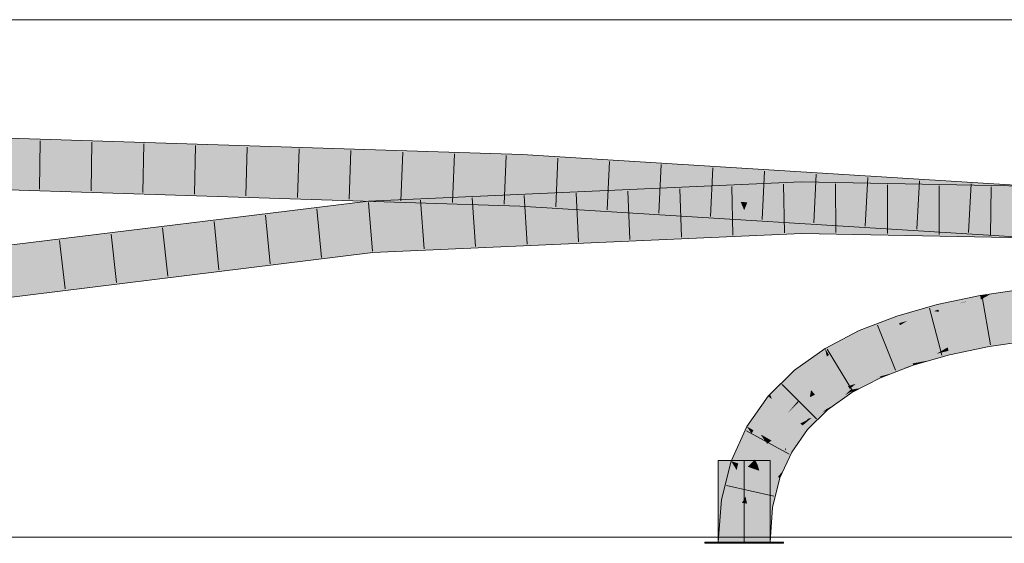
# Model space of a CAD drawing. Extents: x -620 to 3480, y 62 to 1112.
# Tile 202 of 256: x 176.59 to 181.35, y 799.99 to 802.52. Entities that reach past the tile are written whole.
import ezdxf
from ezdxf.lldxf.tags import DXFTag

# ---------------------------------------------------------------- set-up
doc = ezdxf.new("R2010")
doc.units = 0
doc.layers.get('0').update_dxf_attribs({"lineweight": 13})
doc.layers.add('E_Detail_Linie_Text_Bem', color=7, linetype='Continuous', lineweight=13)
for name, color, linetype, lineweight, true_color in [('E_Leerrohr 25-A06GA2TQ8I', 7, 'Continuous', 9, 0xff8000), ('E_Leerrohr 25-Shading', 7, 'Continuous', 9, 0xff8000), ('E_Leerrohr 32-A06GA2TS8I', 7, 'Continuous', 9, 0x00b300), ('E_Leerrohr 32-Shading', 7, 'Continuous', 9, 0x00b300)]:
    doc.layers.add(name, color=color, linetype=linetype, lineweight=lineweight, true_color=true_color)
tags = doc.linetypes.add('STRICHPUNKT2-A06GA2TR8I', pattern=[12.7, 6.35, -3.175, 0, -3.175]).pattern_tags.tags
tags[10:11] = [DXFTag(74, 4), DXFTag(75, 0), DXFTag(340, '0'), DXFTag(46, 0.0), DXFTag(50, 0.0), DXFTag(44, 0.0), DXFTag(45, 0.0)]
tags[8:9] = [DXFTag(74, 4), DXFTag(75, 0), DXFTag(340, '0'), DXFTag(46, 0.0), DXFTag(50, 0.0), DXFTag(44, 0.0), DXFTag(45, 0.0)]
tags[6:7] = [DXFTag(74, 4), DXFTag(75, 0), DXFTag(340, '0'), DXFTag(46, 0.0), DXFTag(50, 0.0), DXFTag(44, 0.0), DXFTag(45, 0.0)]
tags[4:5] = [DXFTag(74, 4), DXFTag(75, 0), DXFTag(340, '0'), DXFTag(46, 0.0), DXFTag(50, 0.0), DXFTag(44, 0.0), DXFTag(45, 0.0)]

# ---------------------------------------------------------------- blocks, each defined once
blk = doc.blocks.new('Shading-A06GA2BD8I', base_point=(267.5467, 773.509))
at = {"layer": 'E_Leerrohr 25-Shading', "color": 34, "true_color": 0xb05800}
for points in [[(181.453, 801.2078), (181.4522, 801.2145), (181.2332, 801.1821), (181.2331, 801.1825)], [(181.2365, 801.1632), (181.2333, 801.1813), (181.0253, 801.1393), (181.1978, 801.1751)], [(181.2333, 801.1813), (181.2331, 801.1825), (181.1978, 801.1751)], [(181.453, 801.2078), (181.2332, 801.1821), (181.2783, 801.1867)], [(181.2783, 801.1867), (181.2332, 801.1821), (181.2333, 801.1813)], [(181.2365, 801.1632), (181.2783, 801.1867), (181.2333, 801.1813)], [(181.2365, 801.1632), (181.4268, 801.1828), (181.2783, 801.1867), (181.4534, 801.2047)], [(181.4134, 801.1718), (181.4268, 801.1828), (181.2395, 801.1464), (181.2365, 801.1632)], [(181.4534, 801.2047), (181.453, 801.2078), (181.2783, 801.1867)], [(181.0253, 801.1393), (180.9439, 801.1161), (181.027, 801.1327)], [(181.027, 801.1327), (180.9439, 801.1161), (181.0314, 801.1148), (181.0101, 801.1071)], [(181.2365, 801.1632), (181.0253, 801.1393), (181.027, 801.1327)], [(181.1562, 801.1515), (181.027, 801.1327), (181.0314, 801.1148)], [(181.0341, 801.1038), (181.1268, 801.1429), (181.0314, 801.1148)], [(181.0341, 801.1038), (181.2365, 801.1632), (181.1268, 801.1429), (181.171, 801.1537)], [(181.2365, 801.1632), (181.0341, 801.1038), (181.2395, 801.1464)], [(181.171, 801.1537), (181.1562, 801.1515), (181.1268, 801.1429)], [(180.8108, 801.076), (180.6491, 801.0133), (180.6567, 800.9965)], [(180.8302, 801.0836), (180.8108, 801.076), (180.6641, 800.98), (180.6567, 800.9965)], [(180.8302, 801.0836), (180.6641, 800.98), (180.8418, 801.0488)], [(181.0101, 801.1071), (180.9439, 801.1161), (180.8418, 801.0488), (180.8302, 801.0836)], [(181.0101, 801.1071), (180.8418, 801.0488), (180.8818, 801.0602)], [(181.0341, 801.1038), (181.0101, 801.1071), (180.8818, 801.0602)], [(181.0101, 801.1071), (181.0341, 801.1038), (181.0314, 801.1148)], [(180.6491, 801.0133), (180.4835, 800.9268), (180.6567, 800.9965), (180.5021, 800.8963)], [(180.5021, 800.8963), (180.5026, 800.8955), (180.6567, 800.9965), (180.6641, 800.98)], [(181.4781, 801.0001), (181.4778, 801.0026), (181.2701, 800.9723)], [(181.2706, 800.9693), (181.4789, 800.9939), (181.2701, 800.9723), (181.4781, 801.0001)], [(181.2718, 800.9622), (181.4802, 800.983), (181.2706, 800.9693), (181.4789, 800.9939)], [(181.4805, 800.9804), (181.4802, 800.983), (181.2736, 800.9521), (181.2718, 800.9622)], [(181.2736, 800.9521), (181.2764, 800.9362), (181.4805, 800.9804), (181.4822, 800.9663)], [(181.0647, 800.9254), (181.0762, 800.9321), (180.8978, 800.8812)], [(181.0407, 800.9115), (181.0789, 800.9207), (181.0647, 800.9254), (181.077, 800.9287)], [(181.077, 800.9287), (181.0762, 800.9321), (181.0647, 800.9254)], [(181.2706, 800.9693), (181.2701, 800.9723), (181.0762, 800.9321)], [(181.077, 800.9287), (181.2718, 800.9622), (181.0762, 800.9321), (181.2706, 800.9693)], [(181.0789, 800.9207), (181.2736, 800.9521), (181.077, 800.9287), (181.2718, 800.9622)], [(181.2736, 800.9521), (181.0789, 800.9207), (181.2145, 800.941)], [(181.0789, 800.9207), (181.0802, 800.9156), (181.2145, 800.941)], [(181.0802, 800.9156), (181.0849, 800.8965), (181.2736, 800.9521), (181.2764, 800.9362)], [(180.4835, 800.9268), (180.3357, 800.8217), (180.4921, 800.8881), (180.3592, 800.7936)], [(180.4835, 800.9268), (180.4921, 800.8881), (180.5021, 800.8963)], [(180.4921, 800.8881), (180.5026, 800.8955), (180.5021, 800.8963)], [(180.8991, 800.8774), (180.8978, 800.8812), (180.7368, 800.8188)], [(180.8991, 800.8774), (181.0407, 800.9115), (180.8978, 800.8812), (181.0647, 800.9254)], [(180.9016, 800.87), (181.0222, 800.9008), (180.8991, 800.8774), (181.0407, 800.9115)], [(180.9586, 800.8638), (181.0222, 800.9008), (180.9068, 800.8543), (180.9016, 800.87)], [(180.9913, 800.8698), (181.0222, 800.9008), (180.9586, 800.8638)], [(180.9913, 800.8698), (181.0849, 800.8965), (181.0222, 800.9008), (181.0802, 800.9156)], [(181.0222, 800.9008), (181.0802, 800.9156), (181.0407, 800.9115), (181.0789, 800.9207)], [(180.7388, 800.8146), (180.9016, 800.87), (180.7368, 800.8188), (180.8991, 800.8774)], [(180.9068, 800.8543), (180.9016, 800.87), (180.7428, 800.8057), (180.7388, 800.8146)], [(180.749, 800.792), (180.9092, 800.8474), (180.7428, 800.8057), (180.9068, 800.8543)], [(180.8824, 800.8359), (180.864, 800.8317), (180.7492, 800.7914), (180.749, 800.792)], [(180.8824, 800.8359), (180.7492, 800.7914), (180.8065, 800.8066)], [(180.9092, 800.8474), (180.864, 800.8317), (180.9095, 800.8464), (180.8824, 800.8359)], [(180.9092, 800.8474), (180.9473, 800.8572), (180.9068, 800.8543), (180.9586, 800.8638)], [(180.9092, 800.8474), (180.9095, 800.8464), (180.9473, 800.8572)], [(180.9473, 800.8572), (180.9913, 800.8698), (180.9586, 800.8638)], [(180.2263, 800.6812), (180.2364, 800.6727), (180.2941, 800.7807), (180.3357, 800.8217)], [(180.3357, 800.8217), (180.2364, 800.6727), (180.3592, 800.7936)], [(180.6771, 800.7847), (180.5947, 800.7446), (180.7307, 800.8002), (180.6327, 800.7563)], [(180.6027, 800.7314), (180.735, 800.7856), (180.6327, 800.7563), (180.749, 800.792)], [(180.6057, 800.7265), (180.735, 800.7856), (180.6027, 800.7314)], [(180.6562, 800.7355), (180.7457, 800.79), (180.6057, 800.7265), (180.7353, 800.7857)], [(180.6327, 800.7563), (180.749, 800.792), (180.7428, 800.8057)], [(180.7519, 800.7855), (180.7492, 800.7914), (180.6562, 800.7355), (180.7457, 800.79)], [(180.6646, 800.7811), (180.6642, 800.7809), (180.7388, 800.8146), (180.6771, 800.7847)], [(180.7388, 800.8146), (180.7368, 800.8188), (180.6646, 800.7811)], [(180.7388, 800.8146), (180.6771, 800.7847), (180.7428, 800.8057), (180.7307, 800.8002)], [(180.7457, 800.79), (180.749, 800.792), (180.7353, 800.7857)], [(180.7492, 800.7914), (180.749, 800.792), (180.7457, 800.79)], [(180.7492, 800.7914), (180.7519, 800.7855), (180.8065, 800.8066)], [(180.2263, 800.6812), (180.2685, 800.7472), (180.2178, 800.7055), (180.2755, 800.7624)], [(180.2263, 800.6812), (180.2941, 800.7807), (180.2728, 800.7538)], [(180.2685, 800.7472), (180.2828, 800.7695), (180.2755, 800.7624)], [(180.2941, 800.7807), (180.2828, 800.7695), (180.2728, 800.7538)], [(180.5972, 800.7404), (180.5947, 800.7446), (180.4725, 800.6579)], [(180.4759, 800.6539), (180.6027, 800.7314), (180.4725, 800.6579), (180.5972, 800.7404)], [(180.6642, 800.7809), (180.5947, 800.7446), (180.6771, 800.7847)], [(180.6327, 800.7563), (180.5947, 800.7446), (180.5972, 800.7404)], [(180.6027, 800.7314), (180.6327, 800.7563), (180.5972, 800.7404)], [(180.2085, 800.6964), (180.1052, 800.55), (180.2107, 800.6945), (180.135, 800.533)], [(180.2107, 800.6945), (180.135, 800.533), (180.1944, 800.6131), (180.137, 800.5318)], [(180.2107, 800.6945), (180.1944, 800.6131), (180.2263, 800.6812)], [(180.2178, 800.7055), (180.2085, 800.6964), (180.2107, 800.6945)], [(180.2263, 800.6812), (180.2178, 800.7055), (180.2107, 800.6945)], [(180.6057, 800.7265), (180.6027, 800.7314), (180.4793, 800.6498), (180.4759, 800.6539)], [(180.579, 800.7004), (180.6057, 800.7265), (180.4826, 800.6458), (180.4793, 800.6498)], [(180.5353, 800.6577), (180.579, 800.7004), (180.492, 800.6346), (180.4826, 800.6458)], [(180.6137, 800.7133), (180.6107, 800.7184), (180.5353, 800.6577), (180.579, 800.7004)], [(180.6107, 800.7184), (180.6057, 800.7265), (180.579, 800.7004)], [(180.6562, 800.7355), (180.6057, 800.7265), (180.6107, 800.7184)], [(180.6107, 800.7184), (180.6137, 800.7133), (180.6562, 800.7355)], [(180.1944, 800.6131), (180.2364, 800.6727), (180.2263, 800.6812)], [(180.4759, 800.6539), (180.4725, 800.6579), (180.4045, 800.5887), (180.3904, 800.5771)], [(180.4178, 800.5908), (180.4826, 800.6458), (180.4043, 800.5886), (180.4793, 800.6498)], [(180.4793, 800.6498), (180.4759, 800.6539), (180.4045, 800.5887)], [(180.492, 800.6346), (180.4826, 800.6458), (180.4689, 800.6163), (180.4178, 800.5908)], [(180.492, 800.6346), (180.496, 800.6298), (180.5353, 800.6577)], [(180.383, 800.548), (180.4689, 800.6163), (180.3752, 800.5547), (180.4178, 800.5908)], [(180.496, 800.6298), (180.4689, 800.6163), (180.399, 800.5345), (180.383, 800.548)], [(180.4689, 800.6163), (180.496, 800.6298), (180.492, 800.6346)], [(180.1052, 800.55), (180.0294, 800.3829), (180.1294, 800.515), (180.064, 800.371)], [(180.1052, 800.55), (180.1294, 800.515), (180.135, 800.533)], [(180.3752, 800.5547), (180.3711, 800.5582), (180.2905, 800.4441)], [(180.383, 800.548), (180.3752, 800.5547), (180.2952, 800.4414), (180.2905, 800.4441)], [(180.2952, 800.4414), (180.3223, 800.426), (180.383, 800.548), (180.399, 800.5345)], [(180.3752, 800.5547), (180.4178, 800.5908), (180.3711, 800.5582), (180.3936, 800.5788)], [(180.3936, 800.5788), (180.3904, 800.5771), (180.3711, 800.5582)], [(180.4043, 800.5886), (180.3904, 800.5771), (180.3936, 800.5788)], [(180.4178, 800.5908), (180.4043, 800.5886), (180.3936, 800.5788)], [(180.1294, 800.515), (180.137, 800.5318), (180.135, 800.533)], [(180.2895, 800.4299), (180.2905, 800.4441), (180.2312, 800.3134)], [(180.2828, 800.3389), (180.2895, 800.4299), (180.2549, 800.3052), (180.2312, 800.3134)], [(180.3223, 800.426), (180.2952, 800.4414), (180.2828, 800.3389), (180.2895, 800.4299)], [(180.2952, 800.4414), (180.2905, 800.4441), (180.2895, 800.4299)], [(180.0294, 800.3829), (179.9832, 800.1963), (180.0562, 800.3392), (179.9939, 800.1946)], [(180.0294, 800.3829), (180.0562, 800.3392), (180.064, 800.371)], [(179.9939, 800.1946), (180.0194, 800.1907), (180.0562, 800.3392)], [(180.2312, 800.3134), (180.1944, 800.1646), (180.2549, 800.3052)], [(180.2549, 800.3052), (180.2658, 800.3015), (180.2828, 800.3389)], [(180.1944, 800.1646), (180.1941, 800.1633), (180.2658, 800.3015), (180.2302, 800.1577)], [(180.1944, 800.1646), (180.2658, 800.3015), (180.2549, 800.3052)], [(179.9832, 800.1963), (179.9678, 799.9913), (179.9939, 800.1946)], [(179.9678, 799.9913), (180.0044, 799.9913), (179.9939, 800.1946), (180.0194, 800.1907)], [(180.1812, 799.9913), (180.2178, 799.9913), (180.1941, 800.1633), (180.2302, 800.1577)]]:
    blk.add_solid(points, dxfattribs=at)
at = {"layer": 'E_Leerrohr 25-Shading', "color": 30, "true_color": 0xf57b00}
for points in [[(181.4173, 801.1287), (181.4134, 801.1718), (181.2503, 801.0847), (181.2395, 801.1464)], [(181.2395, 801.1464), (181.0341, 801.1038), (181.2503, 801.0847), (181.053, 801.0265)], [(181.4197, 801.1025), (181.4173, 801.1287), (181.2535, 801.0668), (181.2503, 801.0847)], [(181.0341, 801.1038), (180.8818, 801.0602), (180.8698, 800.965), (180.8451, 801.0389)], [(181.053, 801.0265), (181.0341, 801.1038), (180.8698, 800.965)], [(181.2503, 801.0847), (181.053, 801.0265), (181.2535, 801.0668), (181.0551, 801.0179)], [(181.2548, 801.0593), (181.4214, 801.0837), (181.2535, 801.0668), (181.4197, 801.1025)], [(181.4651, 801.0209), (181.4214, 801.0837), (181.2647, 801.0031), (181.2548, 801.0593)], [(180.8418, 801.0488), (180.6641, 800.98), (180.8451, 801.0389), (180.6844, 800.9351)], [(180.8451, 801.0389), (180.7665, 800.988), (180.8698, 800.965), (180.7783, 800.9296)], [(180.8818, 801.0602), (180.8418, 801.0488), (180.8451, 801.0389)], [(181.0551, 801.0179), (181.053, 801.0265), (180.8698, 800.965)], [(181.0551, 801.0179), (181.2548, 801.0593), (181.2535, 801.0668)], [(181.2548, 801.0593), (181.0551, 801.0179), (181.2647, 801.0031), (181.0646, 800.9791)], [(180.6641, 800.98), (180.5026, 800.8955), (180.6844, 800.9351), (180.5418, 800.8312)], [(180.7738, 800.952), (180.7665, 800.988), (180.6957, 800.91), (180.6844, 800.9351)], [(181.0551, 801.0179), (180.8698, 800.965), (181.0646, 800.9791), (180.8751, 800.9493)], [(180.8751, 800.9493), (180.8978, 800.8812), (181.0646, 800.9791), (181.0762, 800.9321)], [(181.0646, 800.9791), (181.0762, 800.9321), (181.2647, 801.0031), (181.2701, 800.9723)], [(181.4778, 801.0026), (181.4651, 801.0209), (181.2701, 800.9723), (181.2647, 801.0031)], [(180.6844, 800.9351), (180.5418, 800.8312), (180.6957, 800.91), (180.5486, 800.82)], [(180.7783, 800.9296), (180.7738, 800.952), (180.7005, 800.8994), (180.6957, 800.91)], [(180.7783, 800.9296), (180.7005, 800.8994), (180.8978, 800.8812), (180.7368, 800.8188)], [(180.8698, 800.965), (180.7783, 800.9296), (180.8751, 800.9493)], [(180.7783, 800.9296), (180.8978, 800.8812), (180.8751, 800.9493)], [(180.4921, 800.8881), (180.3592, 800.7936), (180.3869, 800.7604)], [(180.5026, 800.8955), (180.4921, 800.8881), (180.4159, 800.7258), (180.3869, 800.7604)], [(180.5418, 800.8312), (180.5026, 800.8955), (180.4159, 800.7258)], [(180.5486, 800.82), (180.7005, 800.8994), (180.6957, 800.91)], [(180.7005, 800.8994), (180.5486, 800.82), (180.6646, 800.7811), (180.5863, 800.7584)], [(180.7005, 800.8994), (180.6646, 800.7811), (180.7368, 800.8188)], [(180.3592, 800.7936), (180.2364, 800.6727), (180.3869, 800.7604), (180.2924, 800.6251)], [(180.5486, 800.82), (180.5418, 800.8312), (180.4159, 800.7258)], [(180.5486, 800.82), (180.4159, 800.7258), (180.5863, 800.7584), (180.4349, 800.7029)], [(180.3869, 800.7604), (180.3421, 800.6962), (180.4159, 800.7258), (180.3556, 800.6664)], [(180.4349, 800.7029), (180.4725, 800.6579), (180.5863, 800.7584), (180.5947, 800.7446)], [(180.5863, 800.7584), (180.5947, 800.7446), (180.6646, 800.7811)], [(180.3526, 800.673), (180.3421, 800.6962), (180.3037, 800.6154), (180.2924, 800.6251)], [(180.3904, 800.5771), (180.41, 800.6915), (180.3037, 800.6154), (180.3556, 800.6664)], [(180.41, 800.6915), (180.4159, 800.7258), (180.3556, 800.6664)], [(180.4725, 800.6579), (180.4349, 800.7029), (180.3904, 800.5771), (180.41, 800.6915)], [(180.4349, 800.7029), (180.4159, 800.7258), (180.41, 800.6915)], [(180.2364, 800.6727), (180.1944, 800.6131), (180.2138, 800.488), (180.1759, 800.5096)], [(180.2924, 800.6251), (180.2364, 800.6727), (180.2138, 800.488)], [(180.3556, 800.6664), (180.3526, 800.673), (180.3037, 800.6154)], [(180.1944, 800.6131), (180.137, 800.5318), (180.1759, 800.5096)], [(180.3037, 800.6154), (180.2924, 800.6251), (180.2138, 800.488)], [(180.3037, 800.6154), (180.2138, 800.488), (180.3638, 800.5644), (180.2249, 800.4816)], [(180.3904, 800.5771), (180.3037, 800.6154), (180.3638, 800.5644)], [(180.2249, 800.4816), (180.2905, 800.4441), (180.3638, 800.5644), (180.3711, 800.5582)], [(180.3638, 800.5644), (180.3711, 800.5582), (180.3904, 800.5771)], [(180.1294, 800.515), (180.064, 800.371), (180.1095, 800.3553)], [(180.1449, 800.39), (180.137, 800.5318), (180.1095, 800.3553), (180.1294, 800.515)], [(180.1756, 800.5098), (180.137, 800.5318), (180.1449, 800.39)], [(180.1578, 800.3646), (180.1759, 800.5096), (180.1449, 800.39), (180.1756, 800.5098)], [(180.1754, 800.5058), (180.1591, 800.3754), (180.195, 800.4787)], [(180.2039, 800.4663), (180.2138, 800.488), (180.1754, 800.5058), (180.1759, 800.5096)], [(180.1591, 800.3754), (180.1578, 800.3646), (180.195, 800.4787), (180.2039, 800.4663)], [(180.2312, 800.3134), (180.2151, 800.4745), (180.1578, 800.3646), (180.2039, 800.4663)], [(180.2151, 800.4745), (180.2138, 800.488), (180.2039, 800.4663)], [(180.2249, 800.4816), (180.2138, 800.488), (180.2151, 800.4745)], [(180.2905, 800.4441), (180.2249, 800.4816), (180.2312, 800.3134), (180.2151, 800.4745)], [(180.0992, 800.2112), (180.064, 800.371), (180.0827, 800.1808), (180.0562, 800.3392)], [(180.1095, 800.3553), (180.064, 800.371), (180.0992, 800.2112)], [(180.1449, 800.39), (180.1095, 800.3553), (180.1339, 800.3469)], [(180.1476, 800.3422), (180.1449, 800.39), (180.1339, 800.3469)], [(180.1578, 800.3646), (180.1449, 800.39), (180.1476, 800.3422)], [(180.1578, 800.3646), (180.1476, 800.3422), (180.1657, 800.3359)], [(180.2312, 800.3134), (180.1578, 800.3646), (180.1657, 800.3359)], [(180.0562, 800.3392), (180.0194, 800.1907), (180.0827, 800.1808)], [(180.1339, 800.3469), (180.1095, 800.3553), (180.1067, 800.1771), (180.0992, 800.2112)], [(180.1067, 800.177), (180.1476, 800.3422), (180.1067, 800.1771), (180.1339, 800.3469)], [(180.1476, 800.3422), (180.1067, 800.177), (180.1944, 800.1646), (180.1941, 800.1633)], [(180.1476, 800.3422), (180.1944, 800.1646), (180.1657, 800.3359)], [(180.1944, 800.1646), (180.2312, 800.3134), (180.1657, 800.3359)], [(180.0194, 800.1907), (180.0044, 799.9913), (180.0827, 800.1808), (180.0928, 799.9913)], [(180.0992, 800.2112), (180.0827, 800.1808), (180.0969, 800.1785)], [(180.0827, 800.1808), (180.0928, 799.9913), (180.0969, 800.1785)], [(180.0928, 799.9913), (180.1067, 800.177), (180.0969, 800.1785)], [(180.0928, 799.9913), (180.1812, 799.9913), (180.1067, 800.177), (180.1941, 800.1633)], [(180.1067, 800.177), (180.0992, 800.2112), (180.0969, 800.1785)]]:
    blk.add_solid(points, dxfattribs=at)
at = {"layer": 'E_Leerrohr 25-Shading', "color": 32, "true_color": 0xd96d00}
for points in [[(180.0928, 800.3853), (179.9678, 800.3853), (180.0928, 799.9913), (179.9678, 799.9913)], [(180.2178, 800.3853), (180.0928, 800.3853), (180.2178, 799.9913), (180.0928, 799.9913)], [(180.0054, 799.9913), (179.9028, 799.9913), (180.0064, 799.9853), (179.9028, 799.9853)], [(180.0928, 799.9853), (180.0928, 799.9913), (180.0064, 799.9853), (180.0054, 799.9913)], [(180.1253, 799.9913), (180.0928, 799.9913), (180.1253, 799.9853), (180.0928, 799.9853)], [(180.2828, 799.9853), (180.2828, 799.9913), (180.1253, 799.9853), (180.1253, 799.9913)]]:
    blk.add_solid(points, dxfattribs=at)
at = {"layer": 'E_Leerrohr 32-Shading', "color": 96, "true_color": 0x007b00}
for points in [[(175.9599, 801.9613), (175.9598, 801.9247), (179.0196, 801.8645), (179.0179, 801.8279)], [(179.9911, 801.7673), (179.0196, 801.8645), (179.0179, 801.8279)], [(179.9911, 801.7673), (179.9445, 801.7896), (179.0196, 801.8645), (179.1646, 801.8555)], [(179.9445, 801.7896), (179.9028, 801.8094), (179.1646, 801.8555)], [(180.0131, 801.7838), (179.9678, 801.8054), (179.9445, 801.7896), (179.9028, 801.8094)], [(179.9911, 801.7673), (180.0562, 801.7632), (179.9445, 801.7896), (180.0131, 801.7838)], [(180.1643, 801.771), (180.2178, 801.7899), (180.0132, 801.7838), (179.9678, 801.8054)], [(180.2178, 801.7899), (180.1643, 801.771), (180.2828, 801.7858), (180.226, 801.7657)], [(180.2828, 801.7858), (180.1944, 801.7546), (180.7257, 801.7582), (180.9371, 801.7084)], [(175.9593, 801.7479), (175.9592, 801.7115), (177.579, 801.6783)], [(179.0096, 801.6489), (179.0097, 801.6513), (177.579, 801.6783), (175.9593, 801.7479)], [(180.1294, 801.7587), (180.1643, 801.771), (180.0562, 801.7632), (180.0132, 801.7838)], [(180.1643, 801.771), (180.1294, 801.7587), (180.226, 801.7657), (180.1944, 801.7546)], [(180.9371, 801.7084), (181.9206, 801.6471), (180.7257, 801.7582), (181.9228, 801.6837)], [(178.274, 801.664), (175.9592, 801.7115), (177.117, 801.6746), (175.9592, 801.7113)], [(179.9911, 801.679), (179.9028, 801.7116), (178.279, 801.6163), (178.2771, 801.639)], [(180.0562, 801.6818), (179.9678, 801.7145), (179.9911, 801.679), (179.9028, 801.7116)], [(180.2178, 801.7257), (179.9678, 801.7145), (180.1294, 801.6851), (180.0562, 801.6818)], [(180.1294, 801.6851), (180.1944, 801.688), (180.2178, 801.7257), (180.2828, 801.7286)], [(180.1944, 801.688), (180.3681, 801.6958), (180.2828, 801.7286), (180.3676, 801.7324)], [(180.711, 801.7257), (180.3676, 801.7324), (180.9265, 801.6849), (180.3681, 801.6958)], [(181.491, 801.7105), (180.711, 801.7257), (181.4893, 801.674), (180.9265, 801.6849)], [(179.0093, 801.6432), (177.117, 801.6746), (178.263, 801.6384)], [(179.0093, 801.6432), (179.0096, 801.6489), (177.117, 801.6746), (178.274, 801.664)], [(179.008, 801.6147), (179.0093, 801.6432), (178.263, 801.6384)], [(179.9911, 801.679), (178.279, 801.6163), (179.1613, 801.6418)], [(178.279, 801.6163), (178.2802, 801.6025), (179.1613, 801.6418)], [(179.008, 801.6147), (179.9028, 801.559), (179.0093, 801.6432), (179.0721, 801.6426)], [(179.0721, 801.6426), (179.0096, 801.6489), (179.0093, 801.6432)], [(179.1612, 801.6418), (179.0097, 801.6513), (179.0096, 801.6489)], [(179.0096, 801.6489), (179.0721, 801.6426), (179.1612, 801.6418), (179.1613, 801.6418)], [(179.0721, 801.6426), (179.9028, 801.559), (179.1613, 801.6418), (179.9911, 801.5901)], [(177.4354, 801.5356), (175.9404, 801.3521), (178.2802, 801.6025), (175.9452, 801.3157)], [(178.2771, 801.639), (177.4354, 801.5356), (178.279, 801.6163)], [(177.4354, 801.5356), (178.2802, 801.6025), (178.279, 801.6163)], [(179.9678, 801.5549), (180.0562, 801.5861), (179.9028, 801.559), (179.9911, 801.5901)], [(180.1294, 801.5815), (180.0562, 801.5861), (180.2178, 801.5394), (179.9678, 801.5549)], [(180.2178, 801.5394), (180.2828, 801.5353), (180.1294, 801.5815), (180.1944, 801.5775)], [(180.8146, 801.5322), (180.1944, 801.5775), (180.6154, 801.5146), (180.2828, 801.5353)], [(180.8591, 801.5361), (180.1944, 801.5775), (180.8146, 801.5322)], [(179.9447, 801.4808), (179.9911, 801.5021), (178.2985, 801.3899), (178.2953, 801.4264)], [(180.0134, 801.4854), (180.0562, 801.505), (179.9447, 801.4808), (179.9911, 801.5021)], [(180.1641, 801.4954), (180.1294, 801.5082), (180.0134, 801.4854), (180.0562, 801.505)], [(180.1294, 801.5082), (180.1641, 801.4954), (180.1944, 801.5112), (180.2258, 801.4996)], [(180.1641, 801.4954), (180.2178, 801.4756), (180.2258, 801.4996), (180.2828, 801.4785)], [(180.3706, 801.519), (180.1944, 801.5112), (180.3707, 801.5092), (180.2258, 801.4996)], [(180.2258, 801.4996), (180.2699, 801.4832), (180.3707, 801.5092), (180.371, 801.4865)], [(180.3707, 801.5092), (180.8142, 801.5045), (180.3706, 801.519)], [(180.8142, 801.5045), (181.4808, 801.4974), (180.3706, 801.519)], [(180.371, 801.4865), (180.6362, 801.4828), (180.3707, 801.5092), (180.7639, 801.4991)], [(180.3707, 801.5092), (180.7639, 801.4991), (180.8067, 801.5046)], [(181.9086, 801.4522), (180.8146, 801.5322), (180.9131, 801.496), (180.6154, 801.5146)], [(180.7639, 801.4991), (180.6362, 801.4828), (181.4801, 801.4807), (181.4796, 801.4711)], [(180.7639, 801.4991), (181.4808, 801.4974), (180.8067, 801.5046)], [(181.4808, 801.4974), (180.7639, 801.4991), (181.4801, 801.4807)], [(181.9098, 801.4706), (180.8591, 801.5361), (181.9086, 801.4522), (180.8146, 801.5322)], [(179.9447, 801.4808), (178.2985, 801.3899), (179.1583, 801.4283)], [(179.9028, 801.4615), (179.9447, 801.4808), (179.1583, 801.4283)], [(179.9028, 801.4615), (179.9678, 801.4644), (179.9447, 801.4808), (180.0134, 801.4854)], [(180.2178, 801.4756), (180.1641, 801.4954), (179.9678, 801.4644), (180.0134, 801.4854)], [(180.2699, 801.4832), (180.2828, 801.4785), (180.371, 801.4865), (180.3711, 801.4824)], [(181.4795, 801.4711), (180.371, 801.4865), (181.479, 801.4608), (180.3711, 801.4824)], [(180.9131, 801.496), (181.9075, 801.4341), (181.9086, 801.4522)], [(175.9684, 801.1405), (175.9733, 801.1042), (178.2953, 801.4264), (178.2985, 801.3899)]]:
    blk.add_solid(points, dxfattribs=at)
at = {"layer": 'E_Leerrohr 32-Shading', "color": 94, "true_color": 0x00ac00}
for points in [[(175.9598, 801.9247), (175.9596, 801.8363), (179.0179, 801.8279), (179.0138, 801.7396)], [(176.6191, 801.8154), (175.9596, 801.8363), (179.0097, 801.6513), (175.9593, 801.7479)], [(179.0138, 801.7396), (176.6191, 801.8154), (179.0097, 801.6513)], [(179.9911, 801.7673), (179.0179, 801.8279), (180.0278, 801.6765), (179.0138, 801.7396)], [(180.0099, 801.6345), (180.0278, 801.6765), (179.0097, 801.6513), (179.0138, 801.7396)], [(180.0928, 801.6724), (180.0562, 801.7632), (180.0278, 801.6765), (179.9911, 801.7673)], [(180.1294, 801.7587), (180.0562, 801.7632), (180.0928, 801.6724)], [(180.0928, 801.6724), (180.1578, 801.6683), (180.1294, 801.7587), (180.1944, 801.7546)], [(180.1944, 801.7546), (180.1578, 801.6683), (180.9371, 801.7084), (180.9923, 801.6163)], [(180.1944, 801.688), (180.172, 801.633), (180.3681, 801.6958), (180.369, 801.6313)], [(180.9265, 801.6849), (180.3681, 801.6958), (180.9759, 801.6064), (180.369, 801.6313)], [(180.9371, 801.7084), (180.9923, 801.6163), (181.4898, 801.674), (181.4851, 801.5857)], [(179.9911, 801.679), (178.2802, 801.6025), (180.0278, 801.5922), (178.2878, 801.5144)], [(180.0099, 801.6345), (179.0097, 801.6513), (179.1612, 801.6418)], [(179.9911, 801.5901), (180.0099, 801.6345), (179.1612, 801.6418)], [(180.0928, 801.595), (180.0562, 801.6818), (180.0278, 801.5922), (179.9911, 801.679)], [(180.0764, 801.6339), (180.0928, 801.6724), (180.0099, 801.6344), (180.0278, 801.6765)], [(180.1084, 801.6335), (180.1294, 801.6851), (180.0764, 801.6339), (180.0562, 801.6818)], [(180.0928, 801.6724), (180.0562, 801.5861), (180.1294, 801.5815)], [(180.1294, 801.5815), (180.1944, 801.5775), (180.0928, 801.6724), (180.1578, 801.6683)], [(180.1294, 801.6851), (180.1084, 801.6335), (180.1944, 801.688), (180.172, 801.633)], [(180.1944, 801.5775), (181.9098, 801.4706), (180.1578, 801.6683), (181.9152, 801.5589)], [(180.9759, 801.6064), (181.4893, 801.674), (180.9265, 801.6849)], [(180.9759, 801.6064), (181.4849, 801.5857), (181.4893, 801.674), (182.0328, 801.6353)], [(175.9452, 801.3157), (175.9568, 801.2281), (178.2802, 801.6025), (178.2878, 801.5144)], [(179.9911, 801.5901), (180.0562, 801.5861), (180.0099, 801.6344), (180.0764, 801.6339)], [(180.0562, 801.505), (180.0928, 801.595), (179.9911, 801.5021), (180.0278, 801.5922)], [(180.0928, 801.595), (180.0562, 801.505), (180.1294, 801.5082)], [(180.0928, 801.595), (180.1084, 801.6335), (180.0764, 801.6339)], [(180.1084, 801.6335), (180.0928, 801.595), (180.172, 801.633), (180.1578, 801.598)], [(180.1294, 801.5082), (180.1944, 801.5112), (180.0928, 801.595), (180.1578, 801.598)], [(180.172, 801.633), (180.1578, 801.598), (180.369, 801.6313), (180.3694, 801.6074)], [(180.1944, 801.5112), (180.3706, 801.519), (180.1578, 801.598), (180.3694, 801.6074)], [(180.369, 801.6313), (180.3694, 801.6074), (181.4849, 801.5857)], [(181.4849, 801.5857), (180.3694, 801.6074), (181.4808, 801.4974), (180.3706, 801.519)], [(180.0278, 801.5922), (178.2878, 801.5144), (179.9911, 801.5021), (178.2953, 801.4264)], [(178.2878, 801.5144), (177.3512, 801.3994), (178.2953, 801.4264)], [(177.3512, 801.3994), (175.9568, 801.2281), (178.2953, 801.4264), (175.9684, 801.1405)]]:
    blk.add_solid(points, dxfattribs=at)
blk = doc.blocks.new('Referenz-A06GA2TU8I')
at = {"layer": 'E_Detail_Linie_Text_Bem', "linetype": 'Continuous', "ltscale": 0.13}
for p, q in [((153.7313, 802.5154), (187.8313, 802.5154)), ((187.8313, 800.0154), (159.8313, 800.0154))]:
    blk.add_line(p, q, dxfattribs=at)
at = {"layer": 'E_Leerrohr 25-A06GA2TQ8I', "linetype": 'Continuous', "ltscale": 0.13}
for p, q in [((181.2331, 801.1825), (181.4522, 801.2145)), ((181.0253, 801.1393), (181.2331, 801.1825)), ((181.2826, 800.9447), (181.2424, 801.1762)), ((180.8302, 801.0835), (181.0253, 801.1393)), ((181.0481, 800.8938), (180.9884, 801.1211)), ((180.6491, 801.0133), (180.8302, 801.0835)), ((180.8238, 800.8212), (180.7375, 801.0398)), ((180.4835, 800.9267), (180.6491, 801.0133)), ((181.0849, 800.8965), (181.2764, 800.9362)), ((181.2764, 800.9362), (181.4822, 800.9663)), ((180.3357, 800.8217), (180.4835, 800.9267)), ((180.6158, 800.7228), (180.4945, 800.9241)), ((180.9095, 800.8464), (181.0849, 800.8965)), ((180.7519, 800.7855), (180.9095, 800.8464)), ((180.2085, 800.6964), (180.3357, 800.8217)), ((180.6137, 800.7133), (180.7519, 800.7855)), ((180.4418, 800.5864), (180.2761, 800.7531)), ((180.1052, 800.55), (180.2085, 800.6964)), ((180.496, 800.6298), (180.6137, 800.7133)), ((180.399, 800.5345), (180.496, 800.6298)), ((180.0294, 800.3829), (180.1052, 800.55)), ((180.3101, 800.4166), (180.1038, 800.5292)), ((180.3223, 800.4259), (180.399, 800.5345)), ((180.2658, 800.3015), (180.3223, 800.4259)), ((179.9678, 800.3853), (179.9678, 799.9913)), ((180.041, 800.3853), (179.9678, 800.3853)), ((179.9832, 800.1963), (180.0294, 800.3829)), ((180.1445, 800.3853), (180.041, 800.3853)), ((180.2178, 800.3853), (180.1445, 800.3853)), ((180.2178, 799.9913), (180.2178, 800.3853)), ((180.2367, 800.2131), (180.0074, 800.2647)), ((180.2302, 800.1577), (180.2658, 800.3015)), ((179.9678, 799.9913), (179.9832, 800.1963)), ((180.2178, 799.9913), (180.2302, 800.1577)), ((179.9028, 799.9913), (179.9028, 799.9853)), ((180.0141, 799.9913), (179.9028, 799.9913)), ((180.0141, 799.9853), (179.9028, 799.9853)), ((180.041, 799.9913), (179.9678, 799.9913)), ((180.2178, 799.9913), (179.9678, 799.9913)), ((180.1715, 799.9913), (180.0141, 799.9913)), ((180.1715, 799.9853), (180.0141, 799.9853)), ((180.1445, 799.9913), (180.041, 799.9913)), ((180.2178, 799.9913), (180.1445, 799.9913)), ((180.2828, 799.9913), (180.1715, 799.9913)), ((180.2828, 799.9853), (180.1715, 799.9853)), ((180.2828, 799.9853), (180.2828, 799.9913))]:
    blk.add_line(p, q, dxfattribs=at)
at = {"layer": 'E_Leerrohr 25-A06GA2TQ8I', "linetype": 'STRICHPUNKT2-A06GA2TR8I', "lineweight": 5, "ltscale": 0.13}
blk.add_line((180.0928, 799.9913), (180.0928, 800.3853), dxfattribs=at)
at = {"layer": 'E_Leerrohr 32-A06GA2TS8I', "linetype": 'Continuous', "ltscale": 0.13}
for p, q in [((175.9599, 801.9613), (179.0196, 801.8645)), ((176.6874, 801.6957), (176.6905, 801.9307)), ((176.9368, 801.6878), (176.9408, 801.9228)), ((177.1863, 801.6799), (177.1911, 801.9149)), ((177.4358, 801.672), (177.4414, 801.907)), ((177.6852, 801.6641), (177.6917, 801.899)), ((177.9347, 801.6562), (177.942, 801.8911)), ((178.1841, 801.6483), (178.1923, 801.8832)), ((178.4336, 801.6404), (178.4426, 801.8753)), ((178.683, 801.6325), (178.6929, 801.8673)), ((178.9325, 801.6246), (178.9432, 801.8594)), ((179.0196, 801.8645), (181.9228, 801.6836)), ((179.1819, 801.6114), (179.193, 801.8462)), ((179.4313, 801.5959), (179.4427, 801.8306)), ((179.6806, 801.5803), (179.6924, 801.8151)), ((179.93, 801.5648), (179.942, 801.7995)), ((180.1794, 801.5493), (180.1917, 801.784)), ((180.4287, 801.5337), (180.4414, 801.7684)), ((180.6781, 801.5182), (180.691, 801.7529)), ((180.9275, 801.5027), (180.9407, 801.7373)), ((175.9592, 801.7113), (179.008, 801.6147)), ((178.2771, 801.639), (180.3676, 801.7324)), ((179.7897, 801.4639), (179.7817, 801.6988)), ((180.0384, 801.475), (180.0324, 801.71)), ((180.2871, 801.4862), (180.2832, 801.7211)), ((180.3676, 801.7324), (182.2895, 801.695)), ((180.5362, 801.4867), (180.5339, 801.7217)), ((180.7853, 801.4818), (180.7847, 801.7168)), ((181.0345, 801.4769), (181.0354, 801.7119)), ((181.1768, 801.4871), (181.1903, 801.7218)), ((181.2836, 801.4721), (181.2862, 801.7071)), ((178.546, 801.4084), (178.5279, 801.6427)), ((178.7947, 801.4195), (178.7786, 801.6539)), ((179.0434, 801.4306), (179.0294, 801.6652)), ((179.2922, 801.4417), (179.2801, 801.6764)), ((179.5409, 801.4528), (179.5309, 801.6876)), ((175.9404, 801.352), (178.2771, 801.639)), ((178.0497, 801.3669), (178.0284, 801.6009)), ((178.2972, 801.3973), (178.2771, 801.6314)), ((179.008, 801.6147), (181.9075, 801.4341)), ((177.8021, 801.3364), (177.7797, 801.5704)), ((177.307, 801.2756), (177.2823, 801.5093)), ((177.5545, 801.306), (177.531, 801.5398)), ((177.0594, 801.2452), (177.0336, 801.4787)), ((178.2985, 801.3899), (180.3711, 801.4824)), ((180.3711, 801.4824), (182.28, 801.4452)), ((176.8119, 801.2148), (176.7848, 801.4482)), ((175.9733, 801.1042), (178.2985, 801.3899))]:
    blk.add_line(p, q, dxfattribs=at)

msp = doc.modelspace()

# ---------------------------------------------------------------- block references
at = {"color": 8, "lineweight": 25, "ltscale": 0.25, "true_color": 0x808080}
msp.add_blockref('Referenz-A06GA2TU8I', (0, 0), dxfattribs=at)
msp.add_blockref('Shading-A06GA2BD8I', (267.5467, 773.509))

doc.saveas('drawing.dxf')
